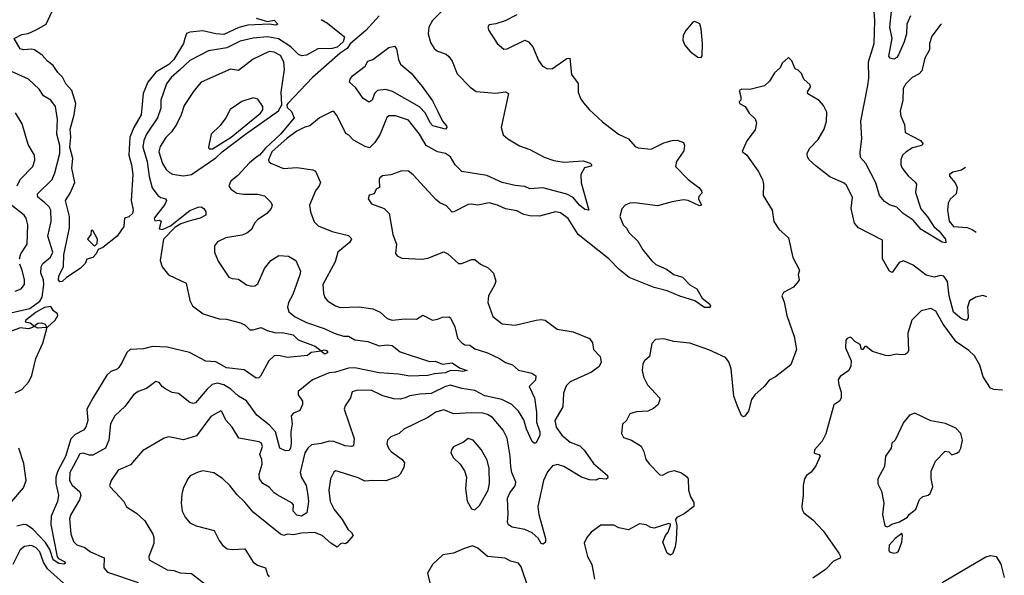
# Model space of a CAD drawing. Extents: x 2143765 to 2212931, y 878955 to 1017455.
# Tile 253 of 256: x 2200422 to 2206509, y 969049 to 972482. Entities that reach past the tile are written whole.
import ezdxf

# ---------------------------------------------------------------- set-up
doc = ezdxf.new("R2010")
doc.units = 0

msp = doc.modelspace()

# ---------------------------------------------------------------- linework, layer by layer
at = {"layer": '0CON20XD'}
for points in [[(2201885, 972491.1), (2201955, 972471.2), (2201995, 972478.8), (2202018.9, 972455), (2202005, 972448.8), (2201965, 972454.5), (2201832.7, 972447.3), (2201777.2, 972432.8), (2201685, 972390.4), (2201635, 972393.5), (2201555, 972412), (2201475, 972404.5), (2201454, 972396), (2201443.5, 972366.5), (2201434.7, 972335.3), (2201374.7, 972235), (2201344.1, 972205), (2201263, 972157), (2201215.3, 972095), (2201185.2, 972024.8), (2201172.5, 971895), (2201127.4, 971815), (2201104.2, 971755), (2201097.8, 971645), (2201114.5, 971585), (2201122.2, 971525), (2201111.4, 971365), (2201123.8, 971305), (2201120, 971285), (2201096.1, 971263.9), (2201070, 971255), (2201065.8, 971205), (2201025.4, 971145), (2200936.7, 971075), (2200908, 971062), (2200895.4, 971035), (2200875, 971012.3), (2200837, 971003), (2200827.8, 970975), (2200795.4, 970944.6), (2200711.1, 970888.9), (2200685, 970864.5), (2200671.3, 970861.3), (2200663.1, 970875), (2200665, 970898), (2200693.9, 970956.1), (2200695, 971030), (2200730.8, 971195), (2200730.8, 971265), (2200706.4, 971365), (2200735, 971410), (2200763, 971475), (2200744.3, 971565), (2200750.2, 971625), (2200733.1, 971695), (2200739.6, 971755), (2200733.9, 971805), (2200758.5, 971895), (2200769, 971965), (2200744.4, 972044.4), (2200708.2, 972085), (2200686.4, 972126.4), (2200657.3, 972155), (2200629.5, 972199.5), (2200594.7, 972224.7), (2200561.9, 972261.9), (2200515, 972295.4), (2200495, 972299.2), (2200445, 972294.7), (2200425, 972301.1), (2200388.8, 972365), (2200435, 972391.1), (2200475, 972396.9), (2200525, 972418.5), (2200585.2, 972454.8), (2200622.9, 972535)], [(2203069.2, 972570.8), (2202975, 972477.3), (2202951.2, 972435), (2202946.9, 972395), (2202961.4, 972341.4), (2202983.9, 972303.9), (2203005, 972287.9), (2203058.5, 972268.5), (2203075.3, 972255.3), (2203095.7, 972225), (2203126.6, 972146.6), (2203208, 972065), (2203245, 972037.1), (2203365, 972028), (2203425, 972036), (2203443.3, 972025), (2203398.6, 971815), (2203411.4, 971771.4), (2203439.2, 971745), (2203511.9, 971701.9), (2203575, 971679.5), (2203665, 971631.8), (2203725, 971611.1), (2203785, 971602), (2203905, 971609.6), (2203948.8, 971595), (2203960, 971585), (2203953.8, 971576.2), (2203913.8, 971566.2), (2203891.5, 971525), (2203893.1, 971473.1), (2203940, 971305), (2203915, 971310), (2203883.6, 971336.4), (2203844.1, 971384.1), (2203804.8, 971404.8), (2203656.2, 971443.8), (2203575, 971437.3), (2203545, 971452.1), (2203485, 971458.2), (2203405, 971476), (2203309.9, 971519.9), (2203155, 971544.4), (2203114.4, 971585), (2203085.2, 971635.2), (2203055.5, 971655.5), (2203005.8, 971665.8), (2202934.1, 971704.1), (2202893.5, 971775), (2202825, 971860), (2202745, 971887.5), (2202705, 971886.9), (2202691.5, 971878.5), (2202650.8, 971775), (2202617.7, 971722.3), (2202585, 971690), (2202557.7, 971697.7), (2202486.9, 971736.9), (2202457.9, 971767.9), (2202438.6, 971778.6), (2202385, 971888.8), (2202365, 971913.8), (2202355, 971913.8), (2202275, 971876.2), (2202215, 971825.7), (2202185, 971818.1), (2202135, 971793.8), (2202075, 971748.9), (2201981.9, 971665), (2201960, 971615), (2201961.9, 971605), (2201974.6, 971594.6), (2202053.4, 971563.4), (2202135, 971569.5), (2202234.2, 971554.2), (2202251.2, 971545), (2202281.4, 971475), (2202274.3, 971455), (2202250.5, 971425), (2202214, 971335), (2202219.2, 971295), (2202243.6, 971233.6), (2202268.3, 971208.3), (2202353.6, 971173.6), (2202455, 971149.2), (2202469.2, 971135), (2202472.5, 971125), (2202460.8, 971105), (2202388.5, 971045), (2202372.2, 970985), (2202295.5, 970845), (2202300.8, 970790.8), (2202309.5, 970765), (2202325, 970744.5), (2202373.8, 970713.8), (2202404.2, 970704.2), (2202521.7, 970708.3), (2202605.5, 970695.5), (2202650, 970675), (2202693.8, 970635), (2202725, 970625.5), (2202805, 970633.8), (2202875, 970631.4), (2202915, 970656.2), (2202975, 970626), (2203005, 970630.8), (2203035.7, 970644.3), (2203075.8, 970645.8), (2203085, 970640), (2203111.8, 970585), (2203129.2, 970515), (2203155, 970484.5), (2203175, 970473.6), (2203205, 970470), (2203235, 970447.9), (2203315, 970423.8), (2203388.1, 970388.1), (2203425, 970364.5), (2203468.7, 970348.7), (2203505, 970317.3), (2203587.4, 970297.4), (2203612, 970282), (2203610, 970255), (2203571.4, 970215), (2203604.2, 970145), (2203616.3, 970056.3), (2203617.1, 969995), (2203638, 969935), (2203636.7, 969913.3), (2203613.8, 969866.2), (2203602.5, 969865), (2203590, 969875), (2203555, 969951.2), (2203539.2, 970009.2), (2203505, 970064.2), (2203465, 970105.4), (2203402.5, 970135), (2203298.2, 970158.2), (2203235, 970190), (2203155, 970202.4), (2203085, 970224), (2203055, 970216), (2202965, 970172.7), (2202895, 970168.8), (2202835, 970158.2), (2202805, 970145.6), (2202775, 970136.4), (2202735, 970138.7), (2202667.4, 970157.4), (2202595, 970193.3), (2202505, 970190), (2202476.7, 970183.3), (2202467.5, 970145), (2202434.3, 970095.7), (2202429.2, 970075), (2202490.5, 969895), (2202485, 969850), (2202474.2, 969845.8), (2202435, 969849.6), (2202365, 969875.5), (2202335, 969877.9), (2202286.7, 969863.3), (2202225.7, 969855), (2202203.2, 969835), (2202185.9, 969805), (2202156.9, 969685), (2202165, 969652.9), (2202192.5, 969605), (2202203.5, 969545), (2202207.9, 969505), (2202198, 969435), (2202165, 969414.8), (2202135, 969420.7), (2202113.1, 969445), (2202114.6, 969484.6), (2202107.5, 969495), (2202013.6, 969546.4), (2201995, 969558.5), (2201965, 969592.9), (2201925, 969616.2), (2201904.8, 969645), (2201901.9, 969675), (2201920.4, 969735), (2201918.7, 969765), (2201907.2, 969795), (2201923.1, 969845), (2201917.7, 969865), (2201903.4, 969873.4), (2201776.7, 969896.7), (2201735, 969964.2), (2201696.8, 970006.8), (2201675, 970057.5), (2201665, 970066.2), (2201605, 970029.5), (2201515, 969911.8), (2201435, 969886.1), (2201345, 969905.6), (2201315, 969897.5), (2201182.2, 969817.8), (2201108.3, 969731.7), (2201032, 969698), (2200988.1, 969635), (2200978.6, 969605), (2200981.4, 969595), (2201041.2, 969531.2)], [(2206120.8, 972455.7), (2206111.5, 972448.5), (2206060.9, 972379.1), (2206045.7, 972335), (2206045.8, 972295), (2206017.1, 972245), (2205999.2, 972165), (2205982.1, 972147.9), (2205940, 972125), (2205900.6, 972085), (2205883.8, 972056.2), (2205881.9, 971985), (2205864.3, 971915.7), (2205869.2, 971885), (2205892, 971835), (2205896.7, 971785), (2205990.8, 971735), (2206008, 971715), (2205996.7, 971705), (2205940.4, 971689.6), (2205902.5, 971665), (2205880, 971645), (2205869.2, 971615), (2205868.8, 971585), (2205878, 971565), (2205915, 971516.4), (2205958.5, 971478.5), (2205965.4, 971465.4), (2205960, 971415), (2205993.3, 971313.3), (2206035, 971264.6), (2206073.9, 971203.9), (2206106.5, 971175), (2206145.3, 971125), (2206146.9, 971103.1), (2206125, 971108.2), (2205995.2, 971185.2), (2205945, 971242.3), (2205884, 971285), (2205845, 971323.3), (2205798.3, 971338.3), (2205768.3, 971358.3), (2205736.6, 971396.6), (2205715, 971473.8), (2205653.3, 971593.3), (2205620.3, 971630.3), (2205616.8, 971665), (2205627.7, 971745), (2205621.3, 971855), (2205664.8, 972075.2), (2205670.5, 972120.5), (2205669.5, 972220.5), (2205704, 972335), (2205708.8, 972475), (2205703.8, 972533.8)], [(2205928.7, 972505), (2205905.3, 972455), (2205904.7, 972395), (2205890.4, 972345), (2205855, 972263.8), (2205845, 972248.8), (2205825, 972238.8), (2205804.2, 972244.2), (2205795.7, 972255.7), (2205816.3, 972365), (2205801, 972435), (2205812.2, 972535)], [(2202285, 972482.5), (2202325, 972459.6), (2202429.4, 972375), (2202422, 972345), (2202385, 972312.7), (2202355, 972304.4), (2202265, 972301.1), (2202195, 972261.8), (2202165, 972257.9), (2202145, 972266.2), (2202098, 972315), (2202022.5, 972362.5), (2201955, 972376), (2201865, 972368.3), (2201785, 972348.5), (2201701.9, 972308.1), (2201590.5, 972289.5), (2201475, 972230), (2201410.8, 972169.2), (2201359.2, 972125), (2201330.6, 972085), (2201295.4, 971985), (2201294.2, 971935), (2201274.2, 971875), (2201206.6, 971775), (2201190, 971735), (2201183.6, 971695), (2201210, 971605), (2201223.1, 971513.1), (2201242.2, 971442.2), (2201276.5, 971396.5), (2201295, 971383.1), (2201324, 971375), (2201329.1, 971365), (2201319.2, 971340.8), (2201254.2, 971255), (2201258.3, 971238.3), (2201285, 971242.5), (2201296.7, 971236.7), (2201285, 971190), (2201305, 971186.2), (2201355, 971207.5), (2201475, 971303.4), (2201525, 971324.5), (2201545, 971325.6), (2201560.8, 971315), (2201572.2, 971295), (2201574, 971275), (2201538.8, 971255), (2201467.9, 971237.9), (2201418.8, 971221.2), (2201382.3, 971197.7), (2201310.8, 971125), (2201290.8, 970995), (2201303.3, 970955), (2201343.3, 970905), (2201450.8, 970855), (2201473.2, 970746.8), (2201491.1, 970715), (2201556.2, 970665), (2201655, 970634.6), (2201700.9, 970630.9), (2201788.3, 970608.3), (2201815.6, 970595.6), (2201845, 970566.7), (2201866.1, 970566.1), (2201915, 970580.6), (2201952.4, 970562.4), (2202005, 970547.1), (2202045, 970548.9), (2202112, 970535), (2202143.9, 970503.9), (2202248, 970465), (2202285, 970436.2), (2202305, 970441.9), (2202318.5, 970438.5), (2202326.7, 970425), (2202315, 970417.1), (2202305, 970417.1), (2202289.2, 970429.2), (2202285, 970433.3), (2202225, 970425.8), (2202202.2, 970407.8), (2202075.5, 970395.5), (2202025, 970408.2), (2201995, 970405.8), (2201961.9, 970375), (2201910.5, 970279.5), (2201900, 970270), (2201885, 970268), (2201809.5, 970319.5), (2201700.4, 970330.4), (2201635, 970368.2), (2201572.9, 970372.9), (2201471.2, 970425), (2201335, 970458.8), (2201243.6, 970463.6), (2201188.7, 970448.7), (2201105.8, 970444.2), (2201084.2, 970425), (2201056.7, 970365), (2201035, 970333.3), (2201025, 970323.3), (2200985, 970308), (2200960.6, 970285), (2200874, 970144), (2200837.8, 970075), (2200843.3, 970005), (2200831.9, 969965), (2200816.9, 969945), (2200765, 969919.2), (2200738, 969892), (2200706.1, 969783.9), (2200657.3, 969695), (2200646.5, 969655), (2200645.6, 969615.6), (2200663, 969545), (2200655.4, 969504.6), (2200617.1, 969415), (2200614.1, 969364.1), (2200654, 969164), (2200662.3, 969152.3), (2200697.7, 969135), (2200705, 969123.8), (2200695, 969117.9), (2200665, 969122.6), (2200630, 969145), (2200607.8, 969207.8), (2200581.6, 969251.6), (2200503.9, 969335), (2200465, 969360.8), (2200445, 969362.9), (2200405, 969353.6)], [(2202645.2, 972505), (2202562.2, 972415), (2202465, 972332), (2202447.1, 972302.9), (2202402.7, 972275), (2202232.3, 972125), (2202080, 971965), (2202073.3, 971955), (2202075, 971940), (2202103.6, 971913.6), (2202120, 971875), (2202034.7, 971775), (2201941.6, 971688.4), (2201905.2, 971645), (2201888.8, 971635), (2201842.1, 971597.9), (2201771.6, 971518.4), (2201726.9, 971485), (2201715.5, 971455), (2201727.1, 971435), (2201765, 971410.5), (2201805, 971403.3), (2201895, 971403.5), (2201935, 971392.9), (2201975.8, 971355), (2201982.5, 971335), (2201977.5, 971315), (2201949.4, 971285), (2201892.1, 971245), (2201874.4, 971225), (2201855.3, 971184.7), (2201826.7, 971163.3), (2201795, 971150), (2201697.5, 971135), (2201645, 971108.8), (2201625.9, 971084.1), (2201625.8, 971045), (2201650.3, 970990.3), (2201715, 970892), (2201735, 970882.9), (2201775, 970879.4), (2201825, 970844.4), (2201855, 970835.8), (2201875, 970838), (2201895, 970850.8), (2201935.4, 970945), (2201975, 970993.1), (2202025, 971025.6), (2202085, 971020), (2202128.8, 970995), (2202157.5, 970927.5), (2202154.6, 970905), (2202110.5, 970785), (2202084.1, 970735), (2202077.1, 970705), (2202086.4, 970676.4), (2202125, 970646.8), (2202195, 970611.2), (2202305, 970574.1), (2202367.1, 970545), (2202425, 970527.6), (2202455, 970526.8), (2202494.8, 970504.8), (2202575, 970493.1), (2202645, 970467.3), (2202695, 970472.9), (2202725, 970469.4), (2202775, 970429.2), (2202955, 970370), (2202991.3, 970371.3), (2203035, 970352.9), (2203095, 970361.3), (2203141.3, 970331.3), (2203188, 970315), (2203161.9, 970308.1), (2203135, 970311.5), (2203085, 970314.7), (2203055, 970300.4), (2202985.6, 970294.4), (2202945, 970283.1), (2202835, 970280.3), (2202765, 970292.6), (2202645, 970299.5), (2202495, 970330.2), (2202455, 970329.6), (2202375, 970303.2), (2202335, 970300.2), (2202233, 970257), (2202144.6, 970185.4), (2202144.5, 970165), (2202170, 970125), (2202170.8, 970105), (2202153.2, 970066.8), (2202115, 970051.9), (2202101.5, 970035), (2202107.3, 969985), (2202098.8, 969935), (2202100.8, 969865), (2202096.9, 969835), (2202089, 969821), (2202065, 969818), (2202030, 969835), (2202002.7, 969935), (2201967.6, 969977.6), (2201888.7, 970038.7), (2201825, 970126.5), (2201775, 970156.8), (2201728.6, 970198.6), (2201685, 970225.7), (2201645, 970236.2), (2201613, 970227), (2201581.1, 970198.9), (2201508.8, 970115), (2201495, 970110), (2201475, 970116.2), (2201405, 970173.3), (2201365, 970178), (2201325, 970199.4), (2201302.9, 970215), (2201285, 970241.2), (2201265, 970245.8), (2201206, 970204), (2201155, 970184.7), (2201125.2, 970164.8), (2201075, 970093.3), (2201010, 970035), (2200984.5, 969985), (2200974, 969885), (2200953.1, 969835), (2200875, 969792.1), (2200855, 969791.2), (2200815, 969804.4), (2200795, 969800), (2200754.9, 969725.1), (2200731.7, 969685), (2200730.6, 969635), (2200747.1, 969607.1), (2200793.5, 969565), (2200800.6, 969545), (2200793.1, 969515), (2200739.6, 969425), (2200730.9, 969399.1), (2200739.1, 969305), (2200755, 969257.5), (2200775, 969238.1), (2200825, 969220.6), (2200860, 969195), (2200945, 969156.2), (2200943.2, 969095), (2200965, 969068), (2201155, 969005.6)], [(2203495, 972512.5), (2203422.5, 972475), (2203365, 972455.7), (2203325, 972450), (2203316.7, 972435), (2203323.3, 972415), (2203374, 972335), (2203415, 972300), (2203435, 972300.8), (2203545, 972354.3), (2203567.5, 972345), (2203594.4, 972314.4), (2203629.3, 972229.3), (2203654.3, 972194.3), (2203685, 972178.6), (2203715, 972179.4), (2203805, 972241.4), (2203823.8, 972243.8), (2203832.7, 972142.7), (2203875, 972087.5), (2203874, 972035), (2203888.8, 971995), (2203907.5, 971967.5), (2203943.8, 971925), (2204025, 971850), (2204123.8, 971775), (2204185, 971745.8), (2204227.9, 971697.9), (2204245, 971690.8), (2204325, 971681.4), (2204405, 971720), (2204455, 971735.6), (2204486.9, 971736.9), (2204525, 971722.5), (2204531.2, 971705), (2204528, 971672), (2204483.1, 971605), (2204477.1, 971575), (2204555, 971494.4), (2204620.8, 971445), (2204638, 971425), (2204640, 971410), (2204621.4, 971388.6), (2204618, 971375), (2204636.7, 971335), (2204625, 971332), (2204555, 971364), (2204525, 971368), (2204455, 971357.5), (2204365, 971331.9), (2204225, 971349.5), (2204195, 971347.3), (2204164.2, 971335), (2204145, 971313.8), (2204132.5, 971265), (2204153.3, 971215), (2204174.3, 971194.3), (2204190.5, 971165), (2204244.1, 971114.1), (2204275, 971060), (2204327.8, 970995), (2204355, 970970), (2204421, 970941), (2204465, 970907.1), (2204520.4, 970890.4), (2204565, 970843.1), (2204608.3, 970818.3), (2204640.5, 970760.5), (2204689.4, 970725), (2204692, 970715), (2204685.8, 970704.2), (2204655, 970703.3), (2204595.6, 970745.6), (2204503.6, 970773.6), (2204425, 970807.1), (2204345, 970827.5), (2204189.1, 970889.1), (2204128.7, 970938.7), (2204065, 971004.4), (2203875, 971154.3), (2203812.9, 971252.9), (2203765, 971289.4), (2203735, 971295.6), (2203635, 971268.5), (2203575, 971270.8), (2203538.3, 971278.3), (2203495, 971301.1), (2203425, 971312.9), (2203376.7, 971335), (2203325, 971349.5), (2203255, 971335.4), (2203215, 971342.5), (2203195, 971339.5), (2203106.3, 971293.7), (2203095, 971293.3), (2203061.4, 971331.4), (2203019.9, 971349.9), (2202995, 971370.5), (2202855, 971523.8), (2202825.5, 971545.5), (2202785, 971547.5), (2202716.8, 971523.2), (2202665, 971518), (2202648.8, 971505), (2202644.3, 971495), (2202646.7, 971445), (2202626.1, 971433.9), (2202613.6, 971406.4), (2202582.3, 971397.7), (2202576.2, 971375), (2202596.7, 971345), (2202675, 971316), (2202706, 971285), (2202730, 971155), (2202752, 971095), (2202746.4, 971036.4), (2202755, 971022.5), (2202785, 971008.8), (2202908.3, 971001.7), (2202945, 971008.6), (2203045, 971046.7), (2203070, 971035), (2203135.8, 970975.8), (2203155, 970975.7), (2203215, 970999.5), (2203235, 971000), (2203271.4, 970971.4), (2203318, 970948), (2203352, 970915), (2203365.7, 970865.7), (2203357.9, 970842.1), (2203319.6, 970775), (2203315.4, 970735), (2203347.5, 970647.5), (2203405, 970603.8), (2203485, 970594.2), (2203615, 970626.2), (2203645, 970630), (2203670, 970625), (2203745, 970570), (2203843.9, 970553.9), (2203945, 970512.5), (2203963.3, 970485), (2203968.8, 970445), (2204011.4, 970401.4), (2204017.1, 970365), (2204005, 970340), (2203956.7, 970305), (2203825, 970244.5), (2203799.8, 970220.2), (2203784.6, 970175.4), (2203779.6, 970090.4), (2203730, 970005), (2203738.5, 969965), (2203772.7, 969915), (2203825, 969870.9), (2203885, 969850), (2203912.6, 969822.6), (2203946.1, 969773.9), (2203970.2, 969740.2), (2204056, 969665), (2204057.7, 969652.3), (2204047.5, 969642.5), (2204005, 969647.5), (2203983.3, 969636.7), (2203945, 969638.2), (2203896.1, 969656.1), (2203785, 969722), (2203746.4, 969733.6), (2203715.3, 969724.7), (2203685, 969688.6), (2203660.3, 969635), (2203626, 969475), (2203631.2, 969425), (2203673.3, 969276.7), (2203673.3, 969255), (2203657.7, 969242.3), (2203645, 969246.7), (2203628.2, 969278.2), (2203591, 969311), (2203545, 969332.4), (2203466.7, 969346.7), (2203445, 969361.2), (2203436.8, 969376.8), (2203442.9, 969425), (2203437.8, 969525), (2203451.8, 969558.2), (2203485, 969602.9), (2203490, 969625), (2203464.8, 969684.8), (2203459, 969719), (2203454.8, 969785), (2203435.8, 969895.8), (2203410, 969945), (2203345.6, 970025), (2203315, 970043.1), (2203285, 970050.3), (2203216.2, 970053.8), (2203105, 970046.9), (2203045, 970071.2), (2202995, 970057.5), (2202945, 970023.5), (2202797.2, 969952.8), (2202768, 969925), (2202715.8, 969905), (2202696.9, 969885), (2202691.7, 969861.7), (2202705, 969830.8), (2202721.2, 969811.2), (2202785.7, 969765), (2202800.6, 969745), (2202797.1, 969715), (2202775, 969674), (2202760, 969660), (2202685, 969632.2), (2202605.4, 969635.4), (2202555, 969630.5), (2202515, 969651.4), (2202390.6, 969690.6), (2202375, 969693.8), (2202365, 969686.2), (2202344.5, 969645.5), (2202332.9, 969575), (2202342.2, 969505), (2202366, 969455), (2202416.7, 969395), (2202450, 969335), (2202473.9, 969313.9), (2202483.3, 969295), (2202445, 969250), (2202435, 969243.8), (2202415, 969247.5), (2202405, 969243.3), (2202385, 969223.3), (2202345, 969248.1), (2202292.5, 969295), (2202245, 969312.7), (2202165, 969310), (2202115, 969299.2), (2202076.1, 969303.9), (2202055, 969296), (2202035, 969304.3), (2201865, 969440), (2201815, 969500.8), (2201766.6, 969546.6), (2201721.2, 969605), (2201676.4, 969646.4), (2201622.1, 969682.1), (2201554.1, 969694.1), (2201525, 969687.1), (2201477, 969663), (2201460.8, 969645), (2201432.5, 969585), (2201425, 969550), (2201421.1, 969495), (2201427.5, 969445), (2201445, 969408), (2201475, 969373.8), (2201514.2, 969354.2), (2201625, 969326), (2201655, 969263.8), (2201675.6, 969235.6), (2201705, 969212), (2201735, 969208), (2201815, 969213.3), (2201865, 969130), (2201892, 969112), (2201942, 969095), (2201953.3, 969055), (2201965, 969039.4)], [(2204635, 972247.5), (2204640.7, 972259.3), (2204644, 972335), (2204635.9, 972425.9), (2204625.9, 972455.9), (2204595, 972470), (2204584, 972466), (2204540, 972415), (2204524, 972385), (2204521.2, 972355), (2204533.8, 972325), (2204566.2, 972285), (2204615, 972250), (2204635, 972247.5)], [(2201435, 971517.9), (2201485, 971524.4), (2201635, 971627.6), (2201673.8, 971665), (2201818.9, 971775), (2202021.9, 971918.1), (2202043.5, 971955), (2202038.9, 972035), (2202059, 972175), (2202055, 972220.8), (2202035, 972259.6), (2201995, 972282), (2201965, 972284.7), (2201865, 972238.2), (2201775, 972168.1), (2201725, 972175.6), (2201545, 972096.7), (2201500.6, 972045), (2201438.2, 971951.8), (2201420.7, 971895), (2201391.1, 971835), (2201360.8, 971789.2), (2201325, 971754.3), (2201291.3, 971698.7), (2201282, 971665), (2201305, 971592.9), (2201327, 971557), (2201348.2, 971538.2), (2201368, 971528), (2201435, 971517.9)], [(2203055, 971804.6), (2202976.9, 971825), (2202959.5, 971845), (2202930.4, 971905), (2202893.8, 971943.8), (2202727.1, 972037.1), (2202685, 972049.8), (2202635, 972045.3), (2202615.9, 972025), (2202601.1, 971985), (2202582.7, 971972.7), (2202545, 971994.4), (2202501.3, 972061.3), (2202460.3, 972095), (2202464.8, 972115), (2202479, 972135), (2202557.3, 972195), (2202574.2, 972225.8), (2202605.9, 972235), (2202705, 972310), (2202738.3, 972318.3), (2202751.4, 972301.4), (2202763.6, 972235), (2202776.9, 972206.9), (2202842.2, 972152.2), (2202909.4, 972069.4), (2202975, 971981.2), (2203008.1, 971915), (2203035.5, 971855.5), (2203060, 971825), (2203062.2, 971815), (2203055, 971804.6)], [(2206401.5, 970769.1), (2206375, 970776.9), (2206332.1, 970767.9), (2206293.8, 970745), (2206280.6, 970705), (2206283.3, 970685), (2206285, 970640), (2206275, 970624.3), (2206245, 970634.4), (2206195.5, 970675), (2206167.5, 970775), (2206157.4, 970865), (2206135, 970898.2), (2206115, 970900.4), (2206075, 970891.8), (2206025, 970903.9), (2205945, 970965.5), (2205885, 970992.9), (2205859.1, 970980.9), (2205815, 970920), (2205798.8, 970928.8), (2205756.7, 971005), (2205755, 971118.8), (2205606.5, 971196.5), (2205581.8, 971225), (2205562.1, 971315), (2205571.4, 971385), (2205531.5, 971461.5), (2205515, 971474.2), (2205430.5, 971510.5), (2205346.6, 971576.6), (2205302.5, 971615), (2205292.5, 971635), (2205290.8, 971655), (2205304, 971685), (2205357.4, 971742.6), (2205396, 971805), (2205410, 971855), (2205411.2, 971911.2), (2205390.7, 971950.7), (2205365, 971982.5), (2205293.3, 972023.3), (2205293, 972037), (2205310, 972065), (2205308.3, 972078.3), (2205270, 972115), (2205255, 972150), (2205235, 972170), (2205215, 972177.5), (2205195, 972227.5), (2205175, 972247.5), (2205136, 972214), (2205123.3, 972185), (2205087.3, 972152.7), (2205057.9, 972102.1), (2205027, 972073), (2204935, 972050), (2204887, 972053), (2204870, 972045), (2204880, 972005), (2204880, 971985), (2204870, 971975), (2204872.5, 971965), (2204907.5, 971945), (2204931.2, 971905), (2204968.7, 971868.7), (2204977.5, 971845), (2204969.7, 971800.3), (2204916.4, 971733.6), (2204887.5, 971667.5), (2204916.1, 971646.1), (2204988, 971545), (2205014, 971495), (2205021.2, 971465), (2205018.8, 971395), (2205073.8, 971305), (2205084.1, 971234.1), (2205115, 971186.7), (2205173.8, 971135), (2205201.7, 971011.7), (2205243.3, 970935), (2205233.9, 970906.1), (2205240, 970875), (2205233.8, 970865), (2205205, 970828.8), (2205144.1, 970795.9), (2205133.3, 970775), (2205147.5, 970737.5), (2205163.6, 970655), (2205210.5, 970525), (2205224.2, 970445), (2205189.7, 970350.3), (2205095, 970276.2), (2205055, 970253.8), (2205024.2, 970215.8), (2204966.2, 970165), (2204946.2, 970135), (2204927.7, 970062.3), (2204905, 970032.5), (2204895, 970027.5), (2204885, 970037.5), (2204859.2, 970095), (2204837.5, 970155), (2204820.9, 970325), (2204805, 970368.8), (2204785, 970394.2), (2204682.6, 970442.6), (2204565, 970482.5), (2204465, 970494), (2204405, 970510), (2204352.5, 970505), (2204329.5, 970480.5), (2204315, 970400), (2204285, 970374.2), (2204273.8, 970356.2), (2204270.8, 970315), (2204279.2, 970275), (2204304, 970225), (2204376.7, 970145), (2204380, 970135), (2204370, 970105), (2204340.5, 970079.5), (2204305, 970063.8), (2204235, 970058.8), (2204195, 970047.5), (2204173.6, 970006.4), (2204148, 969982), (2204142, 969925), (2204155, 969901.2), (2204203.3, 969883.3), (2204265, 969846.2), (2204281.2, 969815), (2204292.5, 969765), (2204316, 969735), (2204380.3, 969670.3), (2204395, 969667.5), (2204435, 969689.4), (2204467, 969697), (2204512.7, 969682.7), (2204545, 969660), (2204553.8, 969645), (2204557.5, 969575), (2204568, 969535), (2204588.8, 969498.8), (2204590, 969475), (2204530, 969430), (2204485, 969407.2), (2204476.2, 969395), (2204485.3, 969355), (2204481.2, 969268.8), (2204474.4, 969225.6), (2204457.3, 969182.7), (2204445, 969173.3), (2204425, 969186.7), (2204398.8, 969255), (2204415.3, 969294.7), (2204430.7, 969315), (2204445, 969358.8), (2204446.1, 969366.1), (2204435, 969370), (2204345, 969341.3), (2204324.7, 969344.7), (2204295, 969361.1), (2204253.3, 969366.7), (2204185, 969330), (2204125, 969342.9), (2204095, 969358.5), (2204015, 969358), (2203955, 969315.8), (2203927.9, 969282.1), (2203912.6, 969247.4), (2203932.2, 969165), (2203960, 969115), (2203975.4, 969025)], [(2200275, 970650.8), (2200485, 970698.2), (2200548, 970742), (2200561.5, 970768.5), (2200572.7, 970845), (2200569.2, 970875), (2200552.9, 970915), (2200554.7, 970955), (2200564.5, 970975.5), (2200613.8, 971015), (2200626.6, 971045), (2200596.6, 971145), (2200616.2, 971235), (2200614.3, 971304.3), (2200605.3, 971325), (2200575, 971352), (2200534.6, 971385), (2200532.3, 971405), (2200623.8, 971495), (2200640, 971535), (2200670, 971655), (2200670, 971705), (2200652.7, 971775), (2200655.6, 971865), (2200643.3, 971945), (2200615.7, 971985), (2200570.4, 972010.4), (2200542.1, 972052.1), (2200476.5, 972115), (2200371.3, 972161.3)], [(2201594.6, 971684.6), (2201615, 971684.7), (2201729.5, 971755), (2201910.9, 971905), (2201925.4, 971925), (2201925.7, 971945), (2201895, 971990), (2201865, 971998), (2201795, 971975.8), (2201723.4, 971926.6), (2201697.1, 971875), (2201662, 971828), (2201605.8, 971775), (2201589.2, 971695), (2201594.6, 971684.6)], [(2200406.4, 971455), (2200425.5, 971495), (2200503.3, 971575), (2200516.1, 971613.9), (2200514.6, 971645), (2200475, 971711.2), (2200438.1, 971838.1), (2200396.7, 971906.7)], [(2206268.2, 971570), (2206265, 971565.8), (2206245, 971551.9), (2206191.2, 971538.8), (2206170, 971525), (2206170, 971515), (2206205, 971473.8), (2206217.1, 971445), (2206210.8, 971405), (2206175, 971373.8), (2206162.4, 971347.6), (2206156.9, 971305), (2206167, 971237), (2206195, 971204.6), (2206278.5, 971198.5), (2206310.8, 971185), (2206335.1, 971168.3)], [(2200420.4, 971005), (2200429.5, 971035), (2200468.1, 971095), (2200472.5, 971215), (2200462.2, 971255), (2200450.6, 971275), (2200373.2, 971333.2)], [(2200885, 971083.3), (2200901.7, 971098.3), (2200902.5, 971125), (2200875, 971180), (2200865, 971180), (2200862.5, 971155), (2200842.5, 971125), (2200885, 971083.3)], [(2200395.5, 970805.5), (2200430.7, 970819.3), (2200451.8, 970845), (2200451.3, 970875), (2200438.5, 970935), (2200422.4, 970972.4)], [(2200395, 970177.5), (2200435, 970197.8), (2200478.2, 970245), (2200497.3, 970282.7), (2200522.1, 970387.9), (2200565, 970484), (2200590, 970575), (2200585, 970580.8), (2200535, 970575.8), (2200517.6, 970585), (2200517.4, 970595), (2200535, 970607.7), (2200558.2, 970608.2), (2200579.9, 970599.9), (2200590.7, 970580.7), (2200595, 970582), (2200641.5, 970625), (2200658, 970655), (2200656.7, 970665), (2200632.3, 970682.3), (2200615, 970710), (2200575, 970702.9), (2200525, 970674.6), (2200460.6, 970625), (2200455.5, 970615), (2200488, 970608), (2200506, 970595), (2200507.5, 970585), (2200500.7, 970579.3), (2200477.5, 970572.5), (2200425, 970578.5), (2200355, 970552.2)], [(2206497.4, 970193.4), (2206495, 970192.5), (2206445, 970197.1), (2206424.2, 970205), (2206378.2, 970275), (2206358.3, 970348.3), (2206324.4, 970405), (2206288.5, 970438.5), (2206211.3, 970491.3), (2206131, 970601), (2206085, 970680.8), (2206055, 970697.5), (2205995, 970682.5), (2205937.5, 970625), (2205912.9, 970545), (2205916, 970435), (2205908.6, 970421.4), (2205895.8, 970414.2), (2205865, 970410.8), (2205845, 970415.8), (2205795, 970404.3), (2205775, 970407.1), (2205695, 970431.4), (2205655, 970463.3), (2205647.5, 970462.5), (2205635, 970443.3), (2205625, 970443.8), (2205617.5, 970475), (2205584.2, 970494.2), (2205565, 970516.7), (2205555, 970520), (2205537, 970513), (2205528.3, 970501.7), (2205526.2, 970455), (2205561.4, 970375), (2205560.5, 970340.5), (2205548, 970315), (2205495, 970278), (2205482.7, 970257.3), (2205485.8, 970225.8), (2205500.8, 970180.8), (2205500.8, 970145), (2205492.1, 970127.9), (2205455, 970102.5), (2205405.9, 969924.1), (2205382.3, 969877.7), (2205336.2, 969825), (2205334, 969804), (2205362.5, 969795), (2205370, 969785), (2205344, 969725), (2205315, 969686), (2205285.8, 969665), (2205274.2, 969645), (2205265.8, 969605), (2205265.7, 969544.3), (2205256.2, 969476.2), (2205258.8, 969455), (2205270, 969435), (2205325, 969392), (2205390, 969325), (2205486, 969185), (2205496, 969165), (2205494.1, 969155.9), (2205453.7, 969136.3), (2205404.5, 969085.5), (2205325, 969031.9)], [(2205785, 969348.8), (2205795, 969353.8), (2205813.8, 969366.2), (2205861.4, 969378.6), (2205910.7, 969409.3), (2205920, 969425), (2205962.5, 969457.5), (2205985, 969516.7), (2206005, 969536.2), (2206037.5, 969545), (2206051.2, 969555), (2206067.5, 969595), (2206057, 969647), (2206057, 969693), (2206082.5, 969755), (2206143, 969817), (2206165, 969812.5), (2206185, 969793.3), (2206215, 969803.3), (2206230, 969815), (2206240, 969835), (2206250, 969885), (2206240, 969925), (2206208.3, 969958.3), (2206145, 969986.2), (2206054.3, 970004.3), (2205955, 970050), (2205921.7, 970038.3), (2205885, 969992.5), (2205835, 969883.3), (2205813.3, 969865), (2205808.8, 969835), (2205774, 969785), (2205767.7, 969722.3), (2205726.7, 969645), (2205726.7, 969615), (2205748.8, 969568.8), (2205764, 969495), (2205755.8, 969425.8), (2205771.2, 969355), (2205785, 969348.8)], [(2203235, 969453.8), (2203265, 969481.2), (2203317.3, 969575), (2203325.6, 969615.6), (2203325, 969710), (2203311.1, 969761.1), (2203275, 969826), (2203225, 969883.8), (2203195, 969894), (2203165, 969872.5), (2203105, 969843.3), (2203091.2, 969825), (2203086.7, 969805), (2203103.3, 969775), (2203145.8, 969735.8), (2203172, 969695), (2203184.2, 969655), (2203178.9, 969585), (2203188.1, 969508.1), (2203215, 969460), (2203235, 969453.8)], [(2200374.5, 969505.5), (2200445, 969590), (2200463.4, 969635), (2200449.1, 969739.1), (2200416.9, 969835)], [(2201041.2, 969531.2), (2201066.2, 969505), (2201082.3, 969472.3), (2201145, 969432.5), (2201195, 969386.7), (2201245, 969303.8), (2201251.9, 969285), (2201251.5, 969245), (2201220.5, 969165), (2201222.9, 969145), (2201335, 969082.9), (2201375, 969079.7), (2201415, 969065.4), (2201485, 969060.6), (2201567.3, 968997.3)], [(2205825, 969186.7), (2205845, 969190), (2205855, 969197.5), (2205876, 969255), (2205880, 969295), (2205875, 969307.5), (2205835, 969277.5), (2205796, 969235), (2205794.2, 969205), (2205800, 969195), (2205825, 969186.7)], [(2200733.4, 968965), (2200595, 969090), (2200570.6, 969130.6), (2200546.7, 969195), (2200525, 969218.4), (2200495, 969234.3), (2200452.5, 969227.5), (2200425, 969206.4), (2200379.3, 969115)], [(2203567.6, 968967.6), (2203522.2, 969102.2), (2203505.7, 969125), (2203456.5, 969136.5), (2203422.5, 969155), (2203315, 969165.6), (2203255, 969216), (2203220.7, 969230.7), (2203165, 969213.8), (2203105, 969186), (2203037.5, 969175), (2202973.8, 969115), (2202942.9, 969062.9), (2202972, 968945)], [(2206124.6, 969005.4), (2206395, 969164.4), (2206425, 969171.9), (2206457.5, 969165), (2206487.7, 969117.7), (2206508.8, 969035)]]:
    msp.add_lwpolyline(points, dxfattribs=at)

doc.saveas('drawing.dxf')
